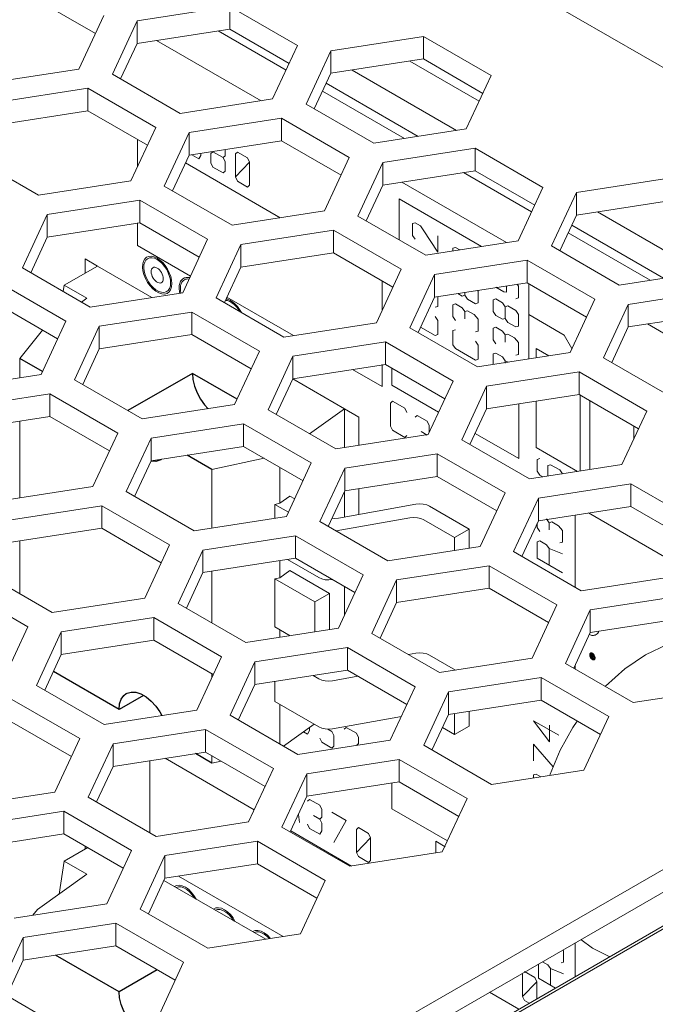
# Model space of a CAD drawing. Header units: millimetres. Extents: x 39 to 399, y 18 to 448.
# Tile 17 of 26: x 133 to 152, y 390 to 418. Entities that reach past the tile are written whole.
import ezdxf

# ---------------------------------------------------------------- set-up
doc = ezdxf.new("R2010")
doc.units = ezdxf.units.MM
doc.header["$LTSCALE"] = 2
doc.layers.get('0').update_dxf_attribs({"lineweight": 9})
doc.layers.add('02___PRT_ALL_AXES', color=7, linetype='Continuous')

msp = doc.modelspace()

# ---------------------------------------------------------------- linework, layer by layer
at = {"color": 3, "linetype": 'Continuous'}
for p, q in [((184.783, 397.932), (98.304, 447.86)), ((136.899, 418.147), (139.575, 418.561)), ((139.575, 418.561), (141.535, 417.43)), ((135.933, 418.297), (135.215, 416.751)), ((136.181, 416.602), (136.899, 418.147)), ((141.535, 417.43), (140.818, 415.885)), ((142.501, 417.281), (145.178, 417.695)), ((145.178, 417.695), (147.137, 416.563)), ((141.784, 415.735), (142.501, 417.281)), ((135.215, 416.751), (132.539, 416.337)), ((138.141, 415.47), (136.181, 416.602)), ((147.137, 416.563), (146.42, 415.018)), ((132.797, 415.779), (135.474, 416.194)), ((135.474, 416.194), (137.434, 415.062)), ((140.818, 415.885), (138.141, 415.47)), ((143.743, 414.604), (141.784, 415.735)), ((138.4, 414.913), (141.077, 415.327)), ((141.077, 415.327), (143.036, 414.196)), ((137.434, 415.062), (136.717, 413.517)), ((137.683, 413.367), (138.4, 414.913)), ((146.42, 415.018), (143.743, 414.604)), ((144.002, 414.046), (146.679, 414.46)), ((146.679, 414.46), (148.639, 413.329)), ((134.04, 413.103), (132.08, 414.234)), ((143.036, 414.196), (142.319, 412.65)), ((143.285, 412.501), (144.002, 414.046)), ((136.717, 413.517), (134.04, 413.103)), ((149.605, 413.179), (152.281, 413.594)), ((139.642, 412.236), (137.683, 413.367)), ((148.639, 413.329), (147.921, 411.783)), ((148.887, 411.634), (149.605, 413.179)), ((134.299, 412.545), (136.975, 412.959)), ((136.975, 412.959), (138.935, 411.828)), ((142.319, 412.65), (139.642, 412.236)), ((133.581, 411), (134.299, 412.545)), ((145.245, 411.369), (143.285, 412.501)), ((139.901, 411.678), (142.578, 412.092)), ((142.578, 412.092), (144.537, 410.961)), ((138.935, 411.828), (138.218, 410.282)), ((147.921, 411.783), (145.245, 411.369)), ((139.184, 410.133), (139.901, 411.678)), ((150.847, 410.503), (148.887, 411.634)), ((145.503, 410.812), (148.18, 411.226)), ((148.18, 411.226), (150.14, 410.094)), ((135.541, 409.868), (133.581, 411)), ((144.537, 410.961), (143.82, 409.416)), ((153.524, 410.917), (150.847, 410.503)), ((132.874, 410.591), (134.834, 409.46)), ((144.786, 409.266), (145.503, 410.812)), ((151.106, 409.945), (153.783, 410.359)), ((138.218, 410.282), (135.541, 409.868)), ((141.143, 409.002), (139.184, 410.133)), ((150.14, 410.094), (149.423, 408.549)), ((150.388, 408.4), (151.106, 409.945)), ((134.834, 409.46), (134.117, 407.914)), ((135.8, 409.311), (138.477, 409.725)), ((138.477, 409.725), (140.436, 408.593)), ((135.083, 407.765), (135.8, 409.311)), ((143.82, 409.416), (141.143, 409.002)), ((146.746, 408.135), (144.786, 409.266)), ((141.402, 408.444), (144.079, 408.858)), ((144.079, 408.858), (146.039, 407.727)), ((140.436, 408.593), (139.719, 407.048)), ((140.685, 406.898), (141.402, 408.444)), ((149.423, 408.549), (146.746, 408.135)), ((152.348, 407.268), (150.388, 408.4)), ((134.117, 407.914), (131.44, 407.5)), ((137.042, 406.634), (135.083, 407.765)), ((147.005, 407.577), (149.681, 407.991)), ((149.681, 407.991), (151.641, 406.86)), ((146.039, 407.727), (145.321, 406.181)), ((146.287, 406.032), (147.005, 407.577)), ((131.699, 406.943), (134.375, 407.357)), ((134.375, 407.357), (136.335, 406.225)), ((139.719, 407.048), (137.042, 406.634)), ((142.644, 405.767), (140.685, 406.898)), ((151.641, 406.86), (150.924, 405.314)), ((137.301, 406.076), (139.978, 406.49)), ((139.978, 406.49), (141.937, 405.359)), ((136.335, 406.225), (135.618, 404.68)), ((136.584, 404.531), (137.301, 406.076)), ((145.321, 406.181), (142.644, 405.767)), ((148.247, 404.9), (146.287, 406.032)), ((142.903, 405.209), (145.58, 405.623)), ((145.58, 405.623), (147.54, 404.492)), ((141.937, 405.359), (141.22, 403.813)), ((142.186, 403.664), (142.903, 405.209)), ((150.924, 405.314), (148.247, 404.9)), ((135.618, 404.68), (132.941, 404.266)), ((148.506, 404.343), (151.183, 404.757)), ((151.183, 404.757), (153.142, 403.625)), ((138.543, 403.399), (136.584, 404.531)), ((147.54, 404.492), (146.823, 402.947)), ((147.788, 402.797), (148.506, 404.343)), ((133.2, 403.708), (135.877, 404.122)), ((135.877, 404.122), (137.836, 402.991)), ((141.22, 403.813), (138.543, 403.399)), ((144.146, 402.533), (142.186, 403.664)), ((138.802, 402.842), (141.479, 403.256)), ((141.479, 403.256), (143.439, 402.124)), ((137.836, 402.991), (137.119, 401.446)), ((146.823, 402.947), (144.146, 402.533)), ((138.085, 401.296), (138.802, 402.842)), ((149.748, 401.666), (147.788, 402.797)), ((144.404, 401.975), (147.081, 402.389)), ((147.081, 402.389), (149.041, 401.258)), ((134.442, 401.031), (132.482, 402.163)), ((143.439, 402.124), (142.721, 400.579)), ((152.425, 402.08), (149.748, 401.666)), ((143.687, 400.429), (144.404, 401.975)), ((166.568, 401.949), (144.308, 389.097)), ((131.775, 401.755), (133.735, 400.623)), ((150.007, 401.108), (152.684, 401.522)), ((137.119, 401.446), (134.442, 401.031)), ((140.044, 400.165), (138.085, 401.296)), ((149.041, 401.258), (148.324, 399.712)), ((149.29, 399.563), (150.007, 401.108)), ((133.735, 400.623), (133.018, 399.078)), ((134.701, 400.474), (137.378, 400.888)), ((137.378, 400.888), (139.337, 399.756)), ((133.984, 398.928), (134.701, 400.474)), ((142.721, 400.579), (140.044, 400.165)), ((145.647, 399.298), (143.687, 400.429)), ((140.303, 399.607), (142.98, 400.021)), ((142.98, 400.021), (144.94, 398.89)), ((139.337, 399.756), (138.62, 398.211)), ((139.586, 398.062), (140.303, 399.607)), ((148.324, 399.712), (145.647, 399.298)), ((151.249, 398.431), (149.29, 399.563)), ((135.943, 397.797), (133.984, 398.928)), ((145.906, 398.74), (148.583, 399.155)), ((148.583, 399.155), (150.542, 398.023)), ((144.94, 398.89), (144.222, 397.344)), ((145.188, 397.195), (145.906, 398.74)), ((153.926, 398.846), (151.249, 398.431)), ((133.277, 398.52), (135.236, 397.389)), ((138.62, 398.211), (135.943, 397.797)), ((141.546, 396.93), (139.586, 398.062)), ((150.542, 398.023), (149.825, 396.478)), ((136.202, 397.239), (138.879, 397.653)), ((138.879, 397.653), (140.839, 396.522)), ((135.236, 397.389), (134.519, 395.843)), ((135.485, 395.694), (136.202, 397.239)), ((144.222, 397.344), (141.546, 396.93)), ((147.148, 396.064), (145.188, 397.195)), ((141.804, 396.373), (144.481, 396.787)), ((144.481, 396.787), (146.441, 395.655)), ((140.839, 396.522), (140.121, 394.977)), ((141.087, 394.827), (141.804, 396.373)), ((149.825, 396.478), (147.148, 396.064)), ((134.519, 395.843), (131.842, 395.429)), ((137.444, 394.562), (135.485, 395.694)), ((146.441, 395.655), (145.724, 394.11)), ((132.101, 394.871), (134.778, 395.286)), ((134.778, 395.286), (136.737, 394.154)), ((140.121, 394.977), (137.444, 394.562)), ((143.047, 393.696), (141.087, 394.827)), ((137.703, 394.005), (140.38, 394.419)), ((140.38, 394.419), (142.34, 393.288)), ((136.737, 394.154), (136.02, 392.609)), ((145.724, 394.11), (143.047, 393.696)), ((136.986, 392.459), (137.703, 394.005)), ((142.34, 393.288), (141.622, 391.742)), ((136.02, 392.609), (133.343, 392.195)), ((138.946, 391.328), (136.986, 392.459)), ((133.602, 391.637), (136.279, 392.051)), ((136.279, 392.051), (138.238, 390.92)), ((132.885, 390.092), (133.602, 391.637)), ((141.622, 391.742), (138.946, 391.328)), ((138.238, 390.92), (137.521, 389.374)), ((134.844, 388.96), (132.885, 390.092))]:
    msp.add_line(p, q, dxfattribs=at)
at = {"color": 7, "linetype": 'Continuous'}
for p, q in [((133.973, 418.775), (135.694, 417.782)), ((139.575, 418.561), (139.575, 417.908)), ((136.899, 418.147), (136.899, 417.494)), ((136.899, 417.494), (139.575, 417.908)), ((141.206, 416.722), (139.241, 417.856)), ((139.575, 417.908), (141.296, 416.915)), ((136.42, 416.464), (136.899, 417.494)), ((140.483, 415.833), (137.456, 417.58)), ((145.178, 417.695), (145.178, 417.042)), ((142.501, 417.281), (142.501, 416.627)), ((142.501, 416.627), (145.178, 417.042)), ((146.794, 415.823), (144.787, 416.981)), ((145.178, 417.042), (146.898, 416.048)), ((142.023, 415.597), (142.501, 416.627)), ((143.114, 416.722), (146.141, 414.975)), ((145.026, 414.802), (142.366, 416.338)), ((135.474, 416.194), (135.474, 415.54)), ((144.636, 414.742), (142.262, 416.112)), ((132.797, 415.126), (135.474, 415.54)), ((135.474, 415.54), (137.195, 414.547)), ((141.077, 415.327), (141.077, 414.674)), ((138.4, 414.913), (138.4, 414.26)), ((136.912, 413.938), (136.912, 414.71)), ((138.4, 414.26), (141.077, 414.674)), ((141.077, 414.674), (142.797, 413.68)), ((138.739, 414.312), (138.739, 414.254)), ((139.033, 414.305), (139.092, 414.36)), ((139.033, 414.04), (139.033, 414.305)), ((139.092, 414.36), (139.387, 414.19)), ((139.446, 414.244), (139.446, 414.421)), ((139.74, 414.295), (139.799, 414.35)), ((139.74, 413.632), (139.74, 414.295)), ((139.799, 414.35), (140.094, 414.18)), ((146.679, 414.46), (146.679, 413.807)), ((137.922, 413.229), (138.4, 414.26)), ((138.295, 414.034), (141.036, 412.452)), ((138.68, 414.156), (138.479, 414.272)), ((138.739, 414.254), (138.68, 414.156)), ((139.092, 413.918), (139.033, 414.04)), ((139.387, 414.19), (139.446, 414.244)), ((139.387, 414.19), (139.446, 414.067)), ((139.446, 414.067), (139.446, 413.802)), ((139.74, 413.632), (140.153, 414.057)), ((140.094, 414.18), (140.153, 414.057)), ((140.153, 414.057), (140.153, 413.394)), ((144.002, 414.046), (144.002, 413.393)), ((139.387, 413.747), (139.092, 413.918)), ((139.446, 413.802), (139.387, 413.747)), ((144.002, 413.393), (146.679, 413.807)), ((148.31, 412.621), (146.344, 413.755)), ((146.679, 413.807), (148.4, 412.814)), ((139.799, 413.509), (139.74, 413.632)), ((140.094, 413.339), (139.799, 413.509)), ((147.587, 411.732), (144.56, 413.479)), ((140.153, 413.394), (140.094, 413.339)), ((143.524, 412.363), (144.002, 413.393)), ((149.605, 413.179), (149.605, 412.526)), ((136.975, 412.959), (136.975, 412.306)), ((144.478, 412.996), (144.478, 411.812)), ((146.862, 411.62), (144.478, 412.996)), ((149.605, 412.526), (152.281, 412.94)), ((150.218, 412.621), (153.245, 410.874)), ((134.299, 412.545), (134.299, 411.892)), ((134.299, 411.892), (136.975, 412.306)), ((136.912, 411.648), (136.912, 412.306)), ((136.975, 412.306), (138.696, 411.313)), ((144.867, 412.281), (144.944, 412.305)), ((144.944, 412.305), (145.097, 412.216)), ((149.126, 411.496), (149.605, 412.526)), ((142.578, 412.092), (142.578, 411.439)), ((144.867, 411.941), (144.867, 412.281)), ((145.097, 412.216), (145.173, 412.104)), ((145.173, 412.104), (145.595, 411.453)), ((152.129, 410.701), (149.47, 412.236)), ((133.82, 410.861), (134.299, 411.892)), ((144.944, 411.829), (144.867, 411.941)), ((145.595, 411.453), (145.595, 411.929)), ((151.739, 410.641), (149.365, 412.011)), ((138.442, 410.765), (136.912, 411.648)), ((139.901, 411.678), (139.901, 411.025)), ((146.034, 411.567), (146.11, 411.591)), ((146.034, 411.491), (146.034, 411.567)), ((146.11, 411.591), (146.229, 411.522)), ((135.392, 410.848), (135.392, 411.26)), ((135.392, 411.26), (135.749, 411.054)), ((139.901, 411.025), (142.578, 411.439)), ((142.578, 411.439), (144.298, 410.446)), ((148.18, 411.226), (148.18, 410.573)), ((135.749, 411.054), (134.787, 410.499)), ((135.749, 411.054), (137.325, 410.144)), ((139.423, 409.995), (139.901, 411.025)), ((143.983, 410.628), (143.983, 409.767)), ((145.503, 410.812), (145.503, 410.158)), ((134.76, 410.319), (134.787, 410.499)), ((135.441, 410.122), (134.787, 410.499)), ((145.503, 410.158), (148.18, 410.573)), ((146.747, 410.351), (146.761, 410.33)), ((146.761, 410.33), (146.761, 409.99)), ((147.507, 410.308), (147.277, 410.441)), ((147.583, 410.298), (147.507, 410.308)), ((147.583, 410.48), (147.583, 410.298)), ((147.891, 410.528), (147.928, 410.473)), ((147.928, 410.473), (147.928, 410.133)), ((148.18, 410.573), (149.901, 409.579)), ((148.226, 408.364), (148.226, 410.546)), ((135.29, 410.013), (135.441, 410.122)), ((141.422, 409.045), (139.497, 410.156)), ((145.025, 409.128), (145.503, 410.158)), ((145.595, 410.158), (145.595, 409.888)), ((146.172, 410.262), (146.302, 410.187)), ((146.302, 410.187), (146.378, 410.211)), ((146.378, 410.211), (146.378, 410.294)), ((146.455, 410.099), (146.378, 410.211)), ((146.685, 409.966), (146.455, 410.099)), ((147.277, 410.101), (147.2, 410.077)), ((147.2, 410.077), (147.2, 409.737)), ((147.468, 409.99), (147.277, 410.101)), ((147.928, 410.133), (147.852, 410.109)), ((132.874, 409.938), (134.595, 408.945)), ((145.595, 409.888), (145.518, 409.864)), ((146.034, 409.934), (146.11, 409.958)), ((146.034, 409.594), (146.034, 409.934)), ((146.11, 409.958), (146.302, 409.847)), ((146.302, 409.847), (146.378, 409.735)), ((146.378, 409.735), (146.455, 409.759)), ((146.378, 409.735), (146.378, 409.531)), ((146.455, 409.759), (146.646, 409.648)), ((146.761, 409.99), (146.685, 409.966)), ((147.2, 409.737), (147.277, 409.624)), ((147.545, 409.878), (147.468, 409.99)), ((147.545, 409.878), (147.622, 409.902)), ((147.545, 409.538), (147.545, 409.878)), ((147.622, 409.902), (147.852, 409.769)), ((147.852, 409.769), (147.928, 409.657)), ((151.106, 409.945), (151.106, 409.292)), ((138.477, 409.725), (138.477, 409.071)), ((145.518, 409.592), (145.595, 409.48)), ((145.595, 409.48), (145.595, 409.072)), ((146.11, 409.481), (146.034, 409.594)), ((146.646, 409.648), (146.761, 409.514)), ((146.761, 409.514), (146.761, 409.174)), ((147.277, 409.624), (147.468, 409.514)), ((147.468, 409.514), (147.545, 409.538)), ((147.622, 409.425), (147.545, 409.538)), ((147.928, 409.657), (147.928, 409.316)), ((149.251, 409.056), (148.226, 409.648)), ((151.106, 409.292), (153.783, 409.706)), ((133.503, 408.383), (134.16, 409.196)), ((135.8, 409.311), (135.8, 408.657)), ((145.518, 409.048), (145.1, 409.289)), ((146.034, 409.186), (146.11, 409.209)), ((146.034, 408.777), (146.034, 409.186)), ((146.761, 409.174), (146.685, 409.15)), ((147.2, 409.26), (147.277, 409.284)), ((147.2, 408.92), (147.2, 409.26)), ((147.277, 409.284), (147.468, 409.174)), ((147.468, 409.174), (147.545, 409.061)), ((147.852, 409.293), (147.622, 409.425)), ((147.928, 409.316), (147.852, 409.293)), ((150.628, 408.262), (151.106, 409.292)), ((154.69, 407.631), (151.663, 409.378)), ((135.8, 408.657), (138.477, 409.071)), ((138.477, 409.071), (140.197, 408.078)), ((145.595, 409.072), (145.518, 409.048)), ((147.277, 408.808), (147.2, 408.92)), ((147.545, 409.061), (147.622, 409.085)), ((147.545, 409.061), (147.545, 408.857)), ((147.622, 409.085), (147.813, 408.975)), ((147.813, 408.975), (147.928, 408.84)), ((149.477, 408.665), (149.251, 409.056)), ((135.322, 407.627), (135.8, 408.657)), ((144.079, 408.858), (144.079, 408.205)), ((146.11, 408.665), (146.034, 408.777)), ((146.685, 408.333), (146.11, 408.665)), ((146.685, 408.878), (146.761, 408.765)), ((146.761, 408.765), (146.761, 408.357)), ((147.928, 408.84), (147.928, 408.5)), ((148.438, 408.397), (148.438, 408.668)), ((148.438, 408.668), (148.809, 408.454)), ((133.503, 408.383), (133.503, 407.82)), ((141.402, 408.444), (141.402, 407.791)), ((146.761, 408.357), (146.685, 408.333)), ((147.2, 408.512), (147.277, 408.536)), ((147.2, 408.205), (147.2, 408.512)), ((147.277, 408.536), (147.468, 408.425)), ((147.468, 408.425), (147.545, 408.313)), ((147.545, 408.245), (147.545, 408.313)), ((147.545, 408.313), (147.643, 408.274)), ((147.928, 408.5), (147.852, 408.476)), ((141.402, 407.791), (144.079, 408.205)), ((143.983, 407.566), (143.131, 408.058)), ((143.983, 408.205), (143.983, 407.566)), ((144.079, 408.205), (145.799, 407.211)), ((144.266, 407.607), (144.266, 408.097)), ((140.924, 406.76), (141.402, 407.791)), ((141.402, 407.79), (142.894, 406.929)), ((149.681, 407.991), (149.681, 407.338)), ((145.62, 406.825), (144.266, 407.607)), ((147.005, 407.577), (147.005, 406.924)), ((134.375, 407.357), (134.375, 406.704)), ((147.005, 406.924), (149.681, 407.338)), ((149.681, 407.338), (151.402, 406.345)), ((149.711, 407.338), (149.711, 405.127)), ((142.894, 406.929), (141.885, 406.205)), ((142.894, 406.929), (142.894, 405.806)), ((142.894, 406.929), (143.311, 406.688)), ((144.231, 407.09), (144.29, 407.144)), ((144.231, 406.426), (144.231, 407.09)), ((144.29, 407.144), (144.643, 406.94)), ((144.643, 406.94), (144.702, 406.817)), ((146.526, 405.894), (147.005, 406.924)), ((147.943, 407.069), (147.943, 405.484)), ((148.438, 405.811), (148.438, 407.146)), ((149.993, 405.171), (149.993, 407.158)), ((131.699, 406.289), (134.375, 406.704)), ((134.375, 406.704), (136.096, 405.71)), ((143.311, 406.688), (143.311, 405.87)), ((144.938, 406.681), (144.997, 406.736)), ((144.997, 406.736), (145.291, 406.566)), ((133.503, 406.569), (133.503, 404.353)), ((139.978, 406.49), (139.978, 405.837)), ((144.29, 406.304), (144.231, 406.426)), ((145.291, 406.566), (145.35, 406.443)), ((145.35, 406.443), (145.35, 406.243)), ((151.266, 406.423), (151.266, 406.053)), ((137.301, 406.076), (137.301, 405.423)), ((144.643, 406.1), (144.29, 406.304)), ((144.702, 406.154), (144.643, 406.1)), ((145.291, 406.168), (145.115, 406.27)), ((147.943, 405.484), (146.676, 406.216)), ((137.301, 405.423), (139.978, 405.837)), ((139.978, 405.837), (141.698, 404.844)), ((149.641, 405.116), (148.438, 405.811)), ((140.572, 405.494), (139.061, 405.174)), ((145.58, 405.623), (145.58, 404.97)), ((148.473, 405.463), (148.55, 405.487)), ((136.823, 404.393), (137.301, 405.423)), ((141.027, 405.231), (141.027, 404.194)), ((142.903, 405.209), (142.903, 404.556)), ((148.473, 405.123), (148.473, 405.463)), ((148.78, 405.286), (148.856, 405.31)), ((148.78, 404.983), (148.78, 405.286)), ((148.856, 405.31), (149.124, 405.156)), ((139.061, 405.174), (139.061, 403.479)), ((142.903, 404.556), (145.58, 404.97)), ((145.58, 404.97), (147.301, 403.977)), ((148.55, 405.011), (148.473, 405.123)), ((148.637, 404.961), (148.55, 405.011)), ((149.124, 405.156), (149.201, 405.043)), ((143.311, 404.619), (143.311, 403.872)), ((151.183, 404.757), (151.183, 404.104)), ((141.027, 404.194), (141.317, 404.402)), ((141.317, 404.402), (141.456, 404.322)), ((142.425, 403.526), (142.903, 404.556)), ((142.894, 404.536), (142.894, 403.797)), ((148.506, 404.343), (148.506, 403.69)), ((135.877, 404.122), (135.877, 403.469)), ((141.027, 404.194), (140.882, 404.163)), ((140.882, 404.163), (140.882, 403.761)), ((141.277, 403.935), (140.882, 404.163)), ((142.72, 403.766), (144.959, 404.167)), ((145.36, 404.109), (146.506, 403.448)), ((148.506, 403.69), (151.183, 404.104)), ((151.183, 404.104), (152.903, 403.11)), ((142.656, 403.392), (144.79, 403.774)), ((149.569, 403.854), (149.569, 401.769)), ((152.574, 402.402), (149.955, 403.914)), ((145.192, 403.717), (146.082, 403.203)), ((148.028, 402.659), (148.506, 403.69)), ((148.473, 403.49), (148.473, 403.619)), ((148.55, 403.378), (148.473, 403.49)), ((148.741, 403.744), (148.818, 403.632)), ((148.818, 403.632), (148.895, 403.655)), ((148.818, 403.632), (148.818, 403.428)), ((148.895, 403.655), (149.086, 403.545)), ((149.086, 403.545), (149.201, 403.411)), ((133.2, 403.055), (135.877, 403.469)), ((135.877, 403.469), (137.597, 402.476)), ((141.479, 403.256), (141.479, 402.602)), ((146.506, 403.448), (146.082, 403.203)), ((146.082, 403.203), (146.082, 402.832)), ((146.506, 402.898), (146.506, 403.448)), ((149.201, 403.411), (149.201, 403.07)), ((133.503, 403.102), (133.503, 401.573)), ((148.473, 403.082), (148.55, 403.106)), ((148.473, 402.606), (148.473, 403.082)), ((148.55, 403.106), (148.741, 402.996)), ((148.741, 402.996), (148.818, 402.883)), ((149.201, 403.07), (149.124, 403.046)), ((138.802, 402.842), (138.802, 402.188)), ((148.818, 402.883), (148.818, 402.407)), ((148.818, 402.883), (149.201, 402.73)), ((138.802, 402.188), (141.479, 402.602)), ((141.027, 402.533), (141.027, 402.038)), ((141.244, 402.566), (142.151, 402.043)), ((141.479, 402.602), (143.199, 401.609)), ((147.081, 402.389), (147.081, 401.736)), ((149.201, 402.186), (148.473, 402.606)), ((138.324, 401.158), (138.802, 402.188)), ((139.061, 402.228), (139.061, 400.732)), ((141.027, 402.038), (141.317, 402.246)), ((141.317, 402.246), (142.463, 401.585)), ((141.027, 402.038), (140.882, 402.008)), ((140.882, 402.008), (140.882, 400.619)), ((140.882, 402.008), (142.038, 401.34)), ((142.894, 401.785), (142.894, 400.951)), ((144.404, 401.975), (144.404, 401.322)), ((142.463, 401.585), (142.038, 401.34)), ((142.463, 400.539), (142.463, 401.585)), ((144.404, 401.322), (147.081, 401.736)), ((147.081, 401.736), (148.802, 400.742)), ((142.038, 401.34), (142.038, 400.473)), ((143.926, 400.291), (144.404, 401.322)), ((166.568, 401.296), (144.874, 388.771)), ((150.007, 401.108), (150.007, 400.455)), ((137.378, 400.888), (137.378, 400.235)), ((145.723, 388.281), (167.417, 400.806)), ((167.699, 400.887), (146.147, 388.444)), ((146.147, 388.443), (167.699, 400.886)), ((150.007, 400.455), (152.684, 400.869)), ((134.701, 400.474), (134.701, 399.821)), ((140.882, 400.619), (141.327, 400.363)), ((141.027, 400.536), (141.027, 400.317)), ((149.529, 399.425), (150.007, 400.455)), ((134.701, 399.821), (137.378, 400.235)), ((137.378, 400.235), (139.098, 399.241)), ((134.223, 398.79), (134.701, 399.821)), ((142.98, 400.021), (142.98, 399.368)), ((144.747, 399.818), (144.959, 399.855)), ((145.36, 399.798), (146.104, 399.369)), ((150.145, 399.721), (149.99, 399.811)), ((149.991, 399.822), (149.999, 399.844)), ((150.143, 399.734), (149.991, 399.822)), ((149.997, 399.77), (149.992, 399.799)), ((150.145, 399.71), (149.992, 399.799)), ((150.137, 399.689), (149.997, 399.77)), ((150.138, 399.763), (149.999, 399.844)), ((150.002, 399.852), (150.019, 399.863)), ((150.132, 399.777), (150.002, 399.852)), ((150.118, 399.805), (150.019, 399.863)), ((150.025, 399.866), (150.05, 399.863)), ((150.107, 399.819), (150.025, 399.866)), ((150.089, 399.84), (150.05, 399.863)), ((150.074, 399.852), (150.056, 399.862)), ((150.074, 399.852), (150.089, 399.84)), ((150.089, 399.84), (150.118, 399.805)), ((150.118, 399.805), (150.132, 399.777)), ((140.303, 399.607), (140.303, 398.954)), ((149.569, 399.512), (149.569, 399.401)), ((150.017, 399.728), (150.004, 399.756)), ((150.134, 399.681), (150.004, 399.756)), ((150.116, 399.67), (150.017, 399.728)), ((150.046, 399.692), (150.017, 399.728)), ((150.11, 399.667), (150.028, 399.714)), ((150.085, 399.67), (150.046, 399.692)), ((150.061, 399.681), (150.046, 399.692)), ((150.079, 399.671), (150.061, 399.681)), ((150.11, 399.667), (150.085, 399.67)), ((150.134, 399.681), (150.116, 399.67)), ((150.145, 399.71), (150.137, 399.689)), ((150.138, 399.763), (150.143, 399.734)), ((139.061, 399.263), (139.061, 399.162)), ((140.303, 398.954), (142.98, 399.368)), ((142.151, 399.12), (141.987, 399.214)), ((142.98, 399.368), (144.701, 398.375)), ((139.825, 397.924), (140.303, 398.954)), ((140.882, 399.043), (140.882, 398.464)), ((142.552, 399.063), (143.283, 399.193)), ((148.583, 399.155), (148.583, 398.501)), ((145.906, 398.74), (145.906, 398.087)), ((140.882, 398.464), (142.151, 397.732)), ((141.027, 398.38), (141.027, 397.23)), ((145.906, 398.087), (148.583, 398.501)), ((148.583, 398.501), (150.303, 397.508)), ((145.427, 397.057), (145.906, 398.087)), ((146.082, 397.504), (146.082, 398.114)), ((146.506, 398.18), (146.506, 397.748)), ((133.277, 397.867), (134.997, 396.874)), ((142.017, 397.809), (141.129, 397.171)), ((142.552, 397.674), (144.541, 398.03)), ((149.095, 397.484), (148.367, 397.904)), ((148.367, 397.904), (148.827, 397.298)), ((138.879, 397.653), (138.879, 397)), ((141.826, 397.519), (141.709, 397.587)), ((141.885, 397.618), (141.826, 397.519)), ((141.885, 397.714), (141.885, 397.618)), ((142.533, 397.598), (142.415, 397.666)), ((142.592, 397.475), (142.533, 397.598)), ((142.887, 397.659), (142.946, 397.714)), ((142.946, 397.714), (143.24, 397.543)), ((143.24, 397.543), (143.299, 397.421)), ((145.729, 397.707), (146.082, 397.504)), ((146.506, 397.748), (146.082, 397.504)), ((148.827, 397.298), (148.827, 397.775)), ((136.202, 397.239), (136.202, 396.586)), ((142.18, 397.404), (142.239, 397.281)), ((142.239, 397.281), (142.533, 397.111)), ((142.592, 397.166), (142.592, 397.475)), ((143.299, 397.244), (143.24, 397.19)), ((143.299, 397.421), (143.299, 397.244)), ((148.367, 396.747), (148.367, 397.224)), ((148.367, 397.224), (148.937, 396.575)), ((136.202, 396.586), (138.879, 397)), ((138.879, 397), (140.599, 396.007)), ((142.533, 397.111), (142.592, 397.166)), ((137.265, 394.666), (137.265, 396.751)), ((137.707, 396.819), (140.285, 395.33)), ((139.061, 396.895), (139.061, 396.682)), ((139.331, 396.739), (139.061, 396.682)), ((144.481, 396.787), (144.481, 396.134)), ((135.724, 395.556), (136.202, 396.586)), ((141.804, 396.373), (141.804, 395.719)), ((148.367, 396.339), (148.444, 396.363)), ((148.444, 396.363), (148.579, 396.285)), ((141.804, 395.719), (144.481, 396.134)), ((144.266, 395.359), (144.266, 396.1)), ((144.481, 396.134), (146.202, 395.14)), ((148.367, 396.252), (148.367, 396.339)), ((141.326, 394.689), (141.804, 395.719)), ((141.826, 395.577), (141.885, 395.631)), ((141.885, 395.631), (142.18, 395.461)), ((134.778, 395.286), (134.778, 394.632)), ((142.18, 395.461), (142.239, 395.339)), ((142.239, 395.339), (142.239, 395.118)), ((142.533, 395.257), (142.946, 395.019)), ((145.873, 394.431), (144.266, 395.359)), ((141.562, 395.196), (141.591, 394.961)), ((142.18, 395.063), (142.003, 395.165)), ((142.239, 395.118), (142.18, 395.063)), ((142.18, 395.063), (142.239, 394.941)), ((142.239, 394.941), (142.239, 394.72)), ((142.946, 395.019), (142.592, 394.383)), ((141.341, 394.721), (143.102, 393.704)), ((141.885, 394.791), (141.826, 394.913)), ((142.18, 394.621), (141.885, 394.791)), ((142.239, 394.72), (142.18, 394.621)), ((143.24, 394.761), (143.299, 394.815)), ((143.24, 394.097), (143.24, 394.761)), ((143.299, 394.815), (143.594, 394.645)), ((143.594, 394.645), (143.653, 394.522)), ((132.101, 394.218), (134.778, 394.632)), ((134.778, 394.632), (136.498, 393.639)), ((140.38, 394.419), (140.38, 393.766)), ((143.24, 394.097), (143.653, 394.522)), ((143.653, 394.522), (143.653, 393.859)), ((145.539, 394.081), (145.539, 394.42)), ((145.539, 394.42), (145.812, 394.263)), ((135.467, 394.235), (134.787, 393.842)), ((135.392, 394.191), (135.392, 394.278)), ((143.299, 393.975), (143.24, 394.097)), ((134.646, 392.894), (134.787, 393.842)), ((135.441, 393.465), (134.787, 393.842)), ((137.703, 394.005), (137.703, 393.352)), ((143.594, 393.805), (143.299, 393.975)), ((143.653, 393.859), (143.594, 393.805)), ((137.703, 393.352), (140.38, 393.766)), ((140.38, 393.766), (142.101, 392.772)), ((134.016, 392.442), (135.441, 393.465)), ((137.225, 392.321), (137.703, 393.352)), ((137.673, 393.287), (140.618, 391.587)), ((141.12, 391.664), (138.093, 393.412)), ((133.883, 392.278), (134.016, 392.442)), ((136.279, 392.051), (136.279, 391.398)), ((133.602, 391.637), (133.602, 390.984)), ((133.602, 390.984), (136.279, 391.398)), ((136.279, 391.398), (137.999, 390.405)), ((149.223, 391.281), (149.236, 391.265)), ((149.236, 391.265), (149.236, 390.925)), ((149.569, 390.501), (149.569, 391.481)), ((133.124, 389.953), (133.602, 390.984)), ((148.509, 390.461), (148.509, 390.869)), ((148.626, 390.937), (148.777, 390.85)), ((148.777, 390.85), (148.853, 390.738)), ((148.853, 390.738), (148.853, 390.262)), ((148.853, 390.738), (149.236, 390.585)), ((149.236, 390.925), (149.16, 390.901)), ((148.049, 389.933), (148.049, 390.596)), ((148.108, 390.651), (148.402, 390.481)), ((148.402, 390.481), (148.461, 390.358)), ((149.003, 390.175), (148.509, 390.461)), ((148.049, 389.933), (148.461, 390.358)), ((148.461, 390.358), (148.461, 389.862)), ((147.094, 390.052), (147.943, 389.562)), ((148.108, 389.811), (148.049, 389.933)), ((148.24, 389.734), (148.108, 389.811))]:
    msp.add_line(p, q, dxfattribs=at)
for points in [[(137.902, 410.546), (137.894, 410.646), (137.869, 410.753), (137.829, 410.862), (137.777, 410.966), (137.711, 411.065), (137.637, 411.154), (137.557, 411.226), (137.473, 411.283), (137.389, 411.321), (137.31, 411.338), (137.237, 411.333), (137.172, 411.308), (137.121, 411.262), (137.083, 411.198), (137.06, 411.117), (137.053, 411.024)], [(137.867, 410.567), (137.859, 410.658), (137.837, 410.756), (137.8, 410.856), (137.752, 410.951), (137.692, 411.042), (137.623, 411.123), (137.55, 411.19), (137.474, 411.242), (137.397, 411.277), (137.324, 411.292), (137.257, 411.288), (137.198, 411.265), (137.151, 411.223), (137.116, 411.164), (137.095, 411.09), (137.089, 411.005)], [(137.053, 411.024), (137.064, 410.918), (137.094, 410.805), (137.139, 410.692), (137.199, 410.582), (137.27, 410.483), (137.352, 410.396), (137.437, 410.327), (137.526, 410.276), (137.611, 410.249), (137.692, 410.245), (137.763, 410.264), (137.822, 410.306), (137.866, 410.369), (137.893, 410.449), (137.902, 410.546)], [(137.089, 411.005), (137.099, 410.907), (137.126, 410.803), (137.167, 410.701), (137.222, 410.6), (137.288, 410.509), (137.362, 410.429), (137.441, 410.365), (137.522, 410.319), (137.6, 410.294), (137.674, 410.29), (137.74, 410.308), (137.793, 410.346), (137.833, 410.404), (137.858, 410.478), (137.867, 410.567)], [(137.654, 410.689), (137.651, 410.731), (137.641, 410.775), (137.624, 410.821), (137.602, 410.864), (137.575, 410.905), (137.544, 410.942), (137.511, 410.972), (137.476, 410.996), (137.441, 411.012), (137.408, 411.019), (137.377, 411.017), (137.35, 411.006), (137.329, 410.987), (137.313, 410.961), (137.304, 410.927), (137.301, 410.888)], [(137.301, 410.888), (137.305, 410.844), (137.318, 410.797), (137.336, 410.75), (137.362, 410.704), (137.391, 410.663), (137.425, 410.626), (137.461, 410.598), (137.498, 410.577), (137.533, 410.565), (137.567, 410.563), (137.597, 410.571), (137.621, 410.589), (137.639, 410.615), (137.651, 410.649), (137.654, 410.689)], [(138.156, 410.612), (138.143, 410.585), (138.132, 410.554), (138.124, 410.522), (138.118, 410.487), (138.115, 410.452), (138.114, 410.412)], [(138.215, 410.615), (138.195, 410.588), (138.178, 410.556), (138.165, 410.521), (138.156, 410.481), (138.151, 410.439), (138.149, 410.393)], [(138.42, 410.718), (138.364, 410.726), (138.312, 410.724), (138.264, 410.711), (138.222, 410.688), (138.186, 410.655), (138.156, 410.612)], [(138.401, 410.678), (138.365, 410.681), (138.33, 410.678), (138.298, 410.67), (138.267, 410.657), (138.239, 410.639), (138.215, 410.615)], [(138.114, 410.412), (138.115, 410.389), (138.117, 410.366), (138.119, 410.343), (138.123, 410.319), (138.127, 410.295), (138.133, 410.269)], [(138.149, 410.393), (138.15, 410.375), (138.151, 410.355), (138.154, 410.336), (138.156, 410.315), (138.16, 410.295), (138.164, 410.274)], [(139.512, 410.054), (139.503, 410.057), (139.494, 410.059), (139.485, 410.062), (139.475, 410.064), (139.466, 410.065), (139.456, 410.066)], [(139.505, 410.098), (139.5, 410.1), (139.496, 410.101), (139.49, 410.103), (139.486, 410.104), (139.48, 410.105), (139.475, 410.107)], [(139.915, 409.711), (139.861, 409.8), (139.798, 409.884), (139.728, 409.958), (139.655, 410.02), (139.579, 410.067), (139.505, 410.098)], [(139.866, 409.739), (139.817, 409.812), (139.761, 409.881), (139.702, 409.94), (139.639, 409.99), (139.576, 410.028), (139.512, 410.054)], [(145.36, 404.109), (145.274, 404.147), (145.173, 404.17), (145.065, 404.177), (144.959, 404.167)], [(142.72, 403.766), (142.613, 403.756), (142.534, 403.761)], [(144.79, 403.774), (144.897, 403.784), (145.005, 403.777), (145.105, 403.754), (145.192, 403.717)], [(142.548, 401.985), (142.445, 401.975), (142.337, 401.982), (142.237, 402.005), (142.151, 402.043)], [(149.979, 400.394), (150.003, 400.385), (150.028, 400.378), (150.052, 400.374), (150.076, 400.372), (150.099, 400.372), (150.122, 400.375)], [(150.122, 400.375), (150.151, 400.383), (150.178, 400.396), (150.203, 400.414), (150.224, 400.436), (150.242, 400.463), (150.257, 400.494)], [(153.028, 400.328), (152.905, 400.31), (152.253, 400.124), (151.608, 399.815)], [(145.36, 399.798), (145.274, 399.836), (145.173, 399.859), (145.065, 399.866), (144.959, 399.855)], [(150.145, 399.721), (150.144, 399.74), (150.14, 399.759), (150.132, 399.779), (150.123, 399.798), (150.111, 399.816), (150.098, 399.832), (150.083, 399.846), (150.068, 399.856), (150.053, 399.863), (150.038, 399.867), (150.025, 399.866), (150.013, 399.862), (150.003, 399.854), (149.996, 399.842), (149.991, 399.828), (149.99, 399.811)], [(149.99, 399.811), (149.991, 399.793), (149.996, 399.774), (150.003, 399.754), (150.013, 399.735), (150.024, 399.717), (150.038, 399.701), (150.052, 399.687), (150.068, 399.677), (150.083, 399.67), (150.097, 399.666), (150.111, 399.667), (150.123, 399.671), (150.132, 399.679), (150.14, 399.69), (150.144, 399.705), (150.145, 399.721)], [(151.608, 399.815), (151.005, 399.407), (150.446, 398.909), (150.438, 398.9)], [(142.151, 399.12), (142.237, 399.082), (142.337, 399.059), (142.445, 399.052), (142.552, 399.063)], [(149.632, 397.895), (149.503, 397.712), (149.138, 397.052), (148.847, 396.361), (148.836, 396.325)], [(142.552, 397.674), (142.445, 397.664), (142.337, 397.671), (142.237, 397.694), (142.151, 397.732)], [(138.607, 392.748), (138.541, 392.854), (138.465, 392.95), (138.38, 393.031), (138.292, 393.093), (138.202, 393.134), (138.118, 393.151), (138.041, 393.144), (137.975, 393.113)], [(138.558, 392.776), (138.492, 392.872), (138.416, 392.957), (138.334, 393.025), (138.25, 393.074), (138.168, 393.101), (138.091, 393.104), (138.024, 393.084)], [(139.738, 392.094), (139.673, 392.201), (139.596, 392.297), (139.512, 392.377), (139.423, 392.439), (139.334, 392.48), (139.249, 392.497), (139.173, 392.491), (139.106, 392.459)], [(139.689, 392.123), (139.623, 392.219), (139.547, 392.303), (139.465, 392.372), (139.381, 392.421), (139.299, 392.447), (139.223, 392.451), (139.155, 392.431)], [(140.758, 391.608), (140.67, 391.701), (140.577, 391.773), (140.483, 391.821), (140.392, 391.843), (140.309, 391.839), (140.237, 391.806)], [(140.723, 391.603), (140.651, 391.676), (140.573, 391.734), (140.495, 391.775), (140.42, 391.796), (140.349, 391.797), (140.287, 391.778)], [(149.729, 391.574), (150.07, 391.326), (150.558, 391.091), (150.58, 391.085)]]:
    msp.add_lwpolyline(points, dxfattribs=at)
at = {"layer": '02___PRT_ALL_AXES', "color": 7, "linetype": 'Continuous'}
for p, q in [((134.158, 408.004), (133.503, 408.383)), ((138.496, 407.95), (136.629, 406.872)), ((139.791, 407.202), (138.496, 407.95)), ((137.607, 405.47), (137.582, 405.451)), ((139.061, 405.174), (138.349, 405.585)), ((136.375, 398.233), (134.474, 399.331)), ((137.078, 398.639), (136.375, 398.233)), ((139.061, 396.682), (138.588, 396.955)), ((136.375, 390.068), (134.538, 391.129)), ((137.478, 390.705), (136.375, 390.068))]:
    msp.add_line(p, q, dxfattribs=at)
for points in [[(138.496, 407.95), (138.511, 407.771), (138.557, 407.582), (138.631, 407.392), (138.73, 407.208), (138.849, 407.038), (138.95, 406.929)], [(137.435, 405.405), (137.3, 405.414), (137.297, 405.415)], [(137.582, 405.451), (137.555, 405.437), (137.435, 405.405)], [(136.375, 398.233), (136.39, 398.394), (136.436, 398.53), (136.51, 398.635), (136.582, 398.691)], [(136.582, 398.691), (136.609, 398.705), (136.728, 398.736), (136.863, 398.728), (137.008, 398.68), (137.156, 398.594), (137.3, 398.475), (137.435, 398.328), (137.555, 398.159), (137.611, 398.055)], [(136.668, 389.242), (136.609, 389.326), (136.51, 389.51), (136.436, 389.701), (136.39, 389.89), (136.375, 390.068)]]:
    msp.add_lwpolyline(points, dxfattribs=at)

doc.saveas('drawing.dxf')
